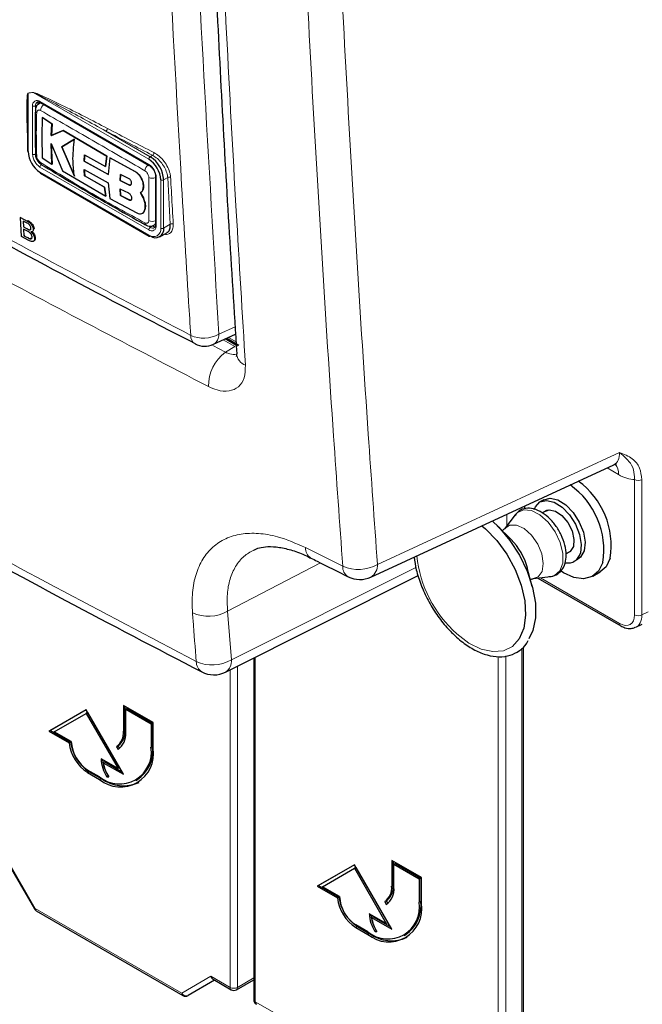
# Paper-space layout 'Blatt2' of a CAD drawing. Header units: millimetres. Extents: x 5 to 418, y 2 to 292.
# Tile 5 of 68: x 122 to 137, y 100 to 124. Entities that reach past the tile are written whole.
import ezdxf

# ---------------------------------------------------------------- set-up
doc = ezdxf.new("R2010")
doc.units = ezdxf.units.MM

psp = doc.layouts.new('Blatt2')

# ---------------------------------------------------------------- linework, layer by layer
at = {"color": 7, "linetype": 'Continuous', "lineweight": 18}
for p, q in [((122.136, 122.002), (122.014, 121.982)), ((122.014, 121.982), (122.014, 120.602)), ((124.878, 120.419), (122.136, 122.002)), ((122.12, 120.541), (122.12, 121.684)), ((122.244, 121.715), (122.191, 121.684)), ((122.191, 121.684), (122.191, 120.541)), ((122.297, 121.786), (124.878, 120.296)), ((123.863, 121.086), (124.913, 120.48)), ((124.913, 120.48), (124.968, 120.512)), ((124.878, 118.745), (122.297, 120.235)), ((122.297, 120.112), (124.878, 118.622)), ((124.551, 120.128), (124.553, 120.129)), ((124.403, 119.813), (124.405, 119.814)), ((125.055, 119.99), (125.055, 118.847)), ((125.161, 118.786), (125.161, 119.929)), ((125.328, 119.984), (125.231, 119.929)), ((125.231, 119.929), (125.231, 118.786)), ((125.389, 118.877), (125.328, 119.984)), ((124.408, 119.455), (124.41, 119.456)), ((121.993, 118.953), (122.01, 118.964)), ((124.852, 118.841), (124.913, 118.806)), ((124.966, 118.837), (124.913, 118.806)), ((125.231, 118.786), (125.389, 118.877)), ((121.993, 118.768), (122.009, 118.779)), ((122.018, 118.552), (122.034, 118.564)), ((126.54, 116.271), (126.925, 116.449)), ((126.92, 115.98), (126.646, 116.138)), ((126.767, 116.194), (126.948, 116.09)), ((126.399, 116), (126.698, 115.843)), ((126.698, 115.843), (126.92, 115.98)), ((130.304, 110.812), (136.046, 113.467)), ((136.023, 112.944), (135.749, 113.102)), ((136.403, 109.617), (136.403, 112.824)), ((136.575, 112.821), (136.575, 109.614)), ((133.37, 112.003), (133.37, 111.725)), ((128.598, 111.21), (129.48, 110.768)), ((126.747, 109.705), (128.95, 110.85)), ((126.838, 108.551), (131.216, 110.742)), ((134.171, 110.498), (136.049, 109.413)), ((126.747, 109.705), (126.838, 108.551)), ((136.575, 109.614), (136.727, 109.69)), ((133.768, 108.865), (133.768, 96.766)), ((127.404, 108.613), (127.404, 100.44)), ((133.17, 97.111), (133.17, 108.626)), ((133.345, 108.645), (133.345, 97.111)), ((126.982, 108.401), (126.982, 100.784)), ((126.806, 100.785), (126.806, 108.313)), ((124.312, 106.877), (124.277, 106.857)), ((124.966, 106.5), (124.931, 106.479)), ((123.464, 105.898), (123.428, 105.877)), ((123.746, 105.734), (123.711, 105.714)), ((121.495, 103.852), (122.184, 102.657)), ((130.676, 103.204), (130.641, 103.183)), ((131.33, 102.826), (131.295, 102.806)), ((122.184, 102.657), (122.164, 102.646)), ((122.184, 102.657), (125.662, 100.649)), ((129.828, 102.224), (129.792, 102.203)), ((130.11, 102.06), (130.075, 102.04)), ((125.662, 100.649), (126.352, 101.048)), ((126.352, 101.048), (126.806, 100.785)), ((126.982, 100.784), (127.368, 101.007)), ((127.404, 100.44), (127.858, 100.178))]:
    psp.add_line(p, q, dxfattribs=at)
at = {"color": 7, "linetype": 'Continuous', "lineweight": 25}
for p, q in [((122.313, 121.758), (122.275, 121.736)), ((122.307, 121.763), (124.888, 120.273)), ((122.352, 121.405), (122.354, 121.406)), ((122.582, 121.261), (122.352, 121.405)), ((122.354, 121.406), (122.584, 121.262)), ((121.999, 121.388), (121.999, 120.623)), ((122.565, 120.983), (122.582, 121.261)), ((122.584, 121.262), (122.567, 120.984)), ((122.582, 121.261), (122.584, 121.262)), ((122.844, 121.098), (122.565, 120.983)), ((122.565, 120.983), (122.567, 120.984)), ((122.567, 120.984), (122.846, 121.099)), ((122.844, 121.098), (122.846, 121.099)), ((123.88, 120.491), (122.844, 121.098)), ((122.846, 121.099), (123.882, 120.492)), ((122.56, 120.792), (122.835, 120.148)), ((122.581, 120.305), (122.56, 120.792)), ((122.562, 120.793), (122.583, 120.306)), ((123.118, 120.897), (122.813, 120.712)), ((122.813, 120.712), (122.815, 120.713)), ((122.813, 120.712), (123.115, 120.015)), ((122.815, 120.713), (123.119, 120.898)), ((123.116, 120.016), (122.815, 120.713)), ((122.186, 120.546), (122.186, 120.549)), ((123.345, 120.374), (123.357, 120.526)), ((123.359, 120.527), (123.347, 120.375)), ((123.357, 120.526), (123.85, 120.248)), ((123.85, 120.248), (123.88, 120.491)), ((123.882, 120.492), (123.852, 120.249)), ((123.88, 120.491), (123.882, 120.492)), ((122.352, 120.449), (122.581, 120.305)), ((122.581, 120.305), (122.583, 120.306)), ((123.345, 120.374), (123.347, 120.375)), ((123.918, 120.055), (123.345, 120.374)), ((123.347, 120.375), (123.92, 120.056)), ((123.85, 120.248), (123.852, 120.249)), ((123.957, 120.449), (123.918, 120.055)), ((123.957, 120.449), (123.959, 120.45)), ((124.551, 120.128), (123.957, 120.449)), ((123.959, 120.45), (124.553, 120.129)), ((122.307, 120.089), (124.888, 118.599)), ((122.835, 120.148), (123.859, 119.546)), ((123.344, 120.176), (123.918, 119.857)), ((123.357, 120.023), (123.344, 120.176)), ((123.346, 120.177), (123.358, 120.024)), ((123.357, 120.023), (123.358, 120.024)), ((123.83, 119.756), (123.357, 120.023)), ((123.358, 120.024), (123.831, 119.757)), ((124.207, 120.059), (124.2, 119.914)), ((124.201, 119.915), (124.209, 120.06)), ((124.409, 119.956), (124.207, 120.059)), ((125.04, 120.011), (125.04, 118.867)), ((123.918, 119.857), (123.956, 119.492)), ((124.2, 119.914), (124.201, 119.915)), ((124.2, 119.914), (124.403, 119.813)), ((124.405, 119.814), (124.201, 119.915)), ((124.751, 119.784), (124.753, 119.785)), ((123.83, 119.756), (123.831, 119.757)), ((123.859, 119.546), (123.83, 119.756)), ((123.831, 119.757), (123.861, 119.547)), ((123.859, 119.546), (123.861, 119.547)), ((124.199, 119.713), (124.207, 119.558)), ((124.402, 119.612), (124.199, 119.713)), ((124.209, 119.559), (124.201, 119.714)), ((124.207, 119.558), (124.209, 119.559)), ((124.207, 119.558), (124.408, 119.455)), ((124.41, 119.456), (124.209, 119.559)), ((124.681, 119.625), (124.683, 119.626)), ((124.748, 119.504), (124.681, 119.625)), ((124.682, 119.626), (124.75, 119.505)), ((123.956, 119.492), (124.594, 119.148)), ((124.748, 119.504), (124.75, 119.505)), ((124.727, 119.137), (124.729, 119.138)), ((124.768, 119.184), (124.77, 119.185)), ((121.836, 119.037), (121.852, 119.049)), ((121.862, 118.585), (121.836, 119.037)), ((121.836, 119.037), (121.993, 118.953)), ((121.978, 118.91), (121.898, 118.953)), ((121.898, 118.953), (121.906, 118.814)), ((121.906, 118.814), (121.923, 118.826)), ((125, 118.853), (125.038, 118.875)), ((121.906, 118.814), (121.993, 118.768)), ((122.002, 118.712), (121.909, 118.762)), ((121.909, 118.762), (121.918, 118.605)), ((121.918, 118.605), (121.935, 118.617)), ((121.918, 118.605), (122.018, 118.552)), ((122.043, 118.746), (122.06, 118.757)), ((122.116, 118.705), (122.135, 118.718)), ((122.139, 118.761), (122.156, 118.773)), ((125.138, 118.58), (125.306, 118.676)), ((122.02, 118.5), (121.862, 118.585)), ((122.054, 118.535), (122.07, 118.546)), ((122.14, 118.473), (122.159, 118.487)), ((122.167, 118.547), (122.184, 118.558)), ((126.415, 116.031), (126.936, 116.272)), ((126.984, 115.987), (126.688, 116.158)), ((126.726, 116.175), (127.017, 116.007)), ((130.148, 110.513), (135.91, 113.177)), ((134.247, 112.344), (134.159, 112.293)), ((133.8, 112.135), (133.797, 112.2)), ((134.326, 112.101), (134.21, 112.034)), ((133.571, 111.99), (133.318, 111.657)), ((133.472, 111.405), (133.146, 111.728)), ((134.775, 111.061), (134.888, 111.127)), ((134.971, 110.886), (135.06, 110.937)), ((133.976, 110.291), (133.858, 110.735)), ((126.7, 108.26), (131.269, 110.547)), ((134, 110.476), (134.414, 110.528)), ((134.11, 110.49), (136.075, 109.356)), ((135.411, 110.533), (135.587, 110.635)), ((136.435, 109.323), (136.586, 109.399)), ((133.732, 108.828), (133.732, 96.817)), ((127.368, 108.594), (127.368, 100.491)), ((124.984, 107.061), (124.277, 107.469)), ((124.277, 107.469), (124.277, 106.857)), ((124.312, 107.449), (124.312, 106.877)), ((124.365, 107.398), (124.33, 107.378)), ((124.365, 107.398), (124.966, 107.051)), ((123.393, 107.367), (122.509, 106.857)), ((123.393, 107.367), (122.544, 106.877)), ((122.637, 106.844), (123.393, 107.281)), ((124.277, 105.836), (123.393, 107.367)), ((123.428, 107.301), (123.393, 107.281)), ((123.393, 107.281), (124.149, 105.972)), ((123.428, 107.301), (124.184, 105.992)), ((124.33, 106.826), (124.33, 107.378)), ((124.33, 107.378), (124.931, 107.031)), ((124.966, 107.051), (124.931, 107.031)), ((124.931, 107.031), (124.931, 106.479)), ((124.966, 107.051), (124.966, 106.5)), ((124.984, 106.449), (124.984, 107.061)), ((122.544, 106.877), (122.509, 106.857)), ((122.509, 106.857), (122.99, 106.58)), ((122.544, 106.877), (123.025, 106.6)), ((123.039, 106.612), (122.637, 106.844)), ((123.025, 106.6), (122.99, 106.58)), ((124.146, 106.511), (124.111, 106.491)), ((124.111, 106.491), (124.149, 106.426)), ((124.146, 106.511), (124.183, 106.449)), ((124.149, 105.972), (123.746, 106.204)), ((123.835, 106.133), (123.799, 106.112)), ((123.799, 106.112), (124.277, 105.836)), ((123.835, 106.133), (124.241, 105.898)), ((124.184, 105.992), (124.149, 105.972)), ((123.711, 105.775), (123.428, 105.938)), ((123.428, 105.877), (123.711, 105.714)), ((123.464, 105.898), (123.746, 105.734)), ((123.915, 105.8), (123.881, 105.78)), ((123.881, 105.78), (123.928, 105.78)), ((124.574, 105.69), (124.609, 105.71)), ((121.49, 103.814), (122.164, 102.646)), ((129.757, 103.693), (128.873, 103.183)), ((129.757, 103.693), (128.908, 103.203)), ((130.641, 102.163), (129.757, 103.693)), ((131.348, 103.387), (130.641, 103.796)), ((130.641, 103.796), (130.641, 103.183)), ((130.676, 103.775), (130.676, 103.204)), ((130.729, 103.724), (130.694, 103.704)), ((130.694, 103.153), (130.694, 103.704)), ((130.694, 103.704), (131.295, 103.357)), ((130.729, 103.724), (131.33, 103.377)), ((129.001, 103.17), (129.757, 103.607)), ((129.792, 103.627), (129.757, 103.607)), ((129.757, 103.607), (130.513, 102.298)), ((129.792, 103.627), (130.548, 102.318)), ((128.908, 103.203), (128.873, 103.183)), ((128.908, 103.203), (129.389, 102.926)), ((131.33, 103.377), (131.295, 103.357)), ((131.295, 103.357), (131.295, 102.806)), ((131.33, 103.377), (131.33, 102.826)), ((131.348, 102.775), (131.348, 103.387)), ((128.873, 103.183), (129.353, 102.906)), ((129.403, 102.938), (129.001, 103.17)), ((129.389, 102.926), (129.353, 102.906)), ((130.51, 102.837), (130.475, 102.817)), ((130.475, 102.817), (130.513, 102.752)), ((130.51, 102.837), (130.547, 102.775)), ((122.21, 102.6), (125.688, 100.592)), ((130.513, 102.298), (130.11, 102.53)), ((130.075, 102.101), (129.792, 102.265)), ((130.199, 102.459), (130.163, 102.438)), ((130.163, 102.438), (130.641, 102.163)), ((130.199, 102.459), (130.605, 102.224)), ((130.548, 102.318), (130.513, 102.298)), ((129.792, 102.203), (130.075, 102.04)), ((129.828, 102.224), (130.11, 102.06)), ((130.279, 102.126), (130.245, 102.106)), ((130.245, 102.106), (130.292, 102.106)), ((130.938, 102.016), (130.973, 102.036)), ((126.44, 100.954), (125.815, 100.593)), ((126.404, 100.975), (126.832, 100.728)), ((126.957, 100.728), (127.368, 100.965))]:
    psp.add_line(p, q, dxfattribs=at)
at = {"color": 7, "linetype": 'Continuous', "lineweight": 25, "flags": 128}
for points in [[(134.021, 112.118), (134.049, 112.178), (134.159, 112.293), (134.312, 112.331), (134.494, 112.289), (134.683, 112.171), (134.859, 111.99), (135.003, 111.766), (135.1, 111.523), (135.139, 111.286), (135.116, 111.083)], [(134.247, 112.344), (134.401, 112.382), (134.582, 112.34), (134.771, 112.222), (134.947, 112.041), (135.092, 111.817), (135.189, 111.574), (135.228, 111.337), (135.204, 111.134)], [(134.242, 112.052), (134.253, 112.062), (134.373, 112.108), (134.523, 112.076), (134.68, 111.969), (134.818, 111.804), (134.919, 111.607), (134.965, 111.407), (134.951, 111.235)], [(133.024, 111.843), (133.18, 111.694), (133.445, 111.382), (133.673, 111.028), (133.856, 110.65), (133.983, 110.265), (134.049, 109.891), (134.051, 109.545), (133.988, 109.244), (133.898, 109.051)], [(132.78, 111.73), (132.864, 111.659), (133.133, 111.38), (133.372, 111.053), (133.568, 110.694), (133.712, 110.321), (133.797, 109.952), (133.818, 109.606), (133.774, 109.301), (133.668, 109.052), (133.666, 109.049)], [(134.951, 111.235), (134.878, 111.117), (134.804, 111.078)], [(135.204, 111.134), (135.122, 110.985), (135.06, 110.937)], [(135.825, 110.96), (135.725, 110.757), (135.587, 110.635)], [(135.649, 110.858), (135.548, 110.655), (135.393, 110.523), (135.193, 110.471), (134.962, 110.502), (134.717, 110.614), (134.662, 110.65)]]:
    psp.add_lwpolyline(points, dxfattribs=at)
at = {"color": 7, "linetype": 'Continuous', "lineweight": 18, "flags": 128}
for points in [[(133.571, 111.99), (133.617, 112.039), (133.768, 112.107), (133.954, 112.09), (134.156, 111.989), (134.351, 111.815), (134.518, 111.588), (134.64, 111.331), (134.703, 111.073), (134.699, 110.841), (134.631, 110.662), (134.504, 110.553), (134.414, 110.528)], [(133.319, 111.657), (133.438, 111.742), (133.6, 111.745), (133.781, 111.662), (133.957, 111.506), (134.104, 111.296), (134.202, 111.062), (134.238, 110.835), (134.207, 110.646), (134.113, 110.52), (133.997, 110.476)], [(133.666, 109.049), (133.504, 108.87), (133.291, 108.766), (133.04, 108.745), (132.763, 108.807), (132.474, 108.949), (132.188, 109.165)]]:
    psp.add_lwpolyline(points, dxfattribs=at)
at = {"color": 7, "linetype": 'Continuous', "lineweight": 18}
for centre, radius, start, end in [((121.96, 121.959), 0.0591, 22.6547, 26.0853), ((122.081, 121.979), 0.0592, 22.968, 26.4077), ((122.228, 121.702), 0.109, 50.7967, 189.214), ((122.155, 121.752), 0.0769, 242.6097, 297.3903), ((122.292, 121.694), 0.101, 127.2774, 185.4814), ((122.321, 121.783), 0.024, 172.7442, 235.9436), ((122.502, 121.56), 0.193, 125.9035, 175.5826), ((122.246, 121.577), 0.0604, 185.4722, 243.6168), ((123.817, 121.151), 0.0796, 305.3773, 359.8199), ((240.137, 343.348), 250.838, 242.38409, 242.66853), ((240.147, 343.367), 250.788, 242.38409, 242.66853), ((122.504, 120.558), 0.384, 182.6055, 237.3945), ((122.155, 120.609), 0.0769, 242.6097, 297.3903), ((122.248, 120.553), 0.0617, 186.4288, 242.9361), ((122.498, 120.555), 0.307, 182.6055, 237.3945), ((124.955, 120.415), 0.0768, 122.6055, 177.3945), ((124.921, 120.577), 0.0801, 305.7475, 359.8464), ((122.374, 120.231), 0.0768, 122.6055, 177.3945), ((122.371, 120.339), 0.061, 176.9635, 235.5577), ((124.987, 120.13), 0.2, 128.0586, 175.907), ((124.671, 119.973), 0.384, 2.6055, 57.3945), ((124.902, 120.293), 0.0239, 172.7016, 236.3692), ((125.065, 120.013), 0.0252, 185.8575, 245.6111), ((125.365, 119.921), 0.0737, 65.2349, 120.7657), ((124.965, 120.168), 0.2, 244.0544, 291.9319), ((125.196, 119.997), 0.0769, 242.6097, 297.3903), ((124.848, 118.908), 0.0604, 176.4645, 234.4832), ((124.961, 119.137), 0.192, 244.3934, 294.19), ((124.947, 118.829), 0.109, 230.7967, 9.214), ((125.065, 118.87), 0.0251, 185.6948, 245.6253), ((125.427, 118.814), 0.0736, 65.253, 120.867), ((124.955, 118.741), 0.0768, 122.6055, 177.3945), ((124.988, 118.758), 0.175, 230.7967, 9.214), ((124.902, 118.619), 0.024, 172.7442, 235.9436), ((124.971, 118.882), 0.0952, 232.5875, 297.5638), ((125.196, 118.854), 0.0769, 242.6097, 297.3903), ((126.179, 116.917), 0.74, 245.6558, 299.1837), ((126.289, 116.249), 0.251, 299.9621, 4.9775), ((126.095, 116.229), 0.222, 176.4011, 238.8326), ((127.299, 115.036), 1.006, 126.6566, 180.2855), ((127.284, 115.844), 0.327, 186.1107, 249.9351), ((135.68, 112.969), 0.344, 355.8367, 40.2576), ((136.491, 112.996), 0.194, 242.7384, 295.5295), ((128.864, 111.19), 0.266, 175.7494, 238.6524), ((134.104, 111.318), 2.882, 185.996, 228.3278), ((129.745, 110.748), 0.266, 175.6178, 238.6317), ((129.848, 111.613), 0.921, 246.4612, 299.6684), ((129.981, 110.79), 0.323, 300.9996, 3.94), ((126.29, 110.497), 0.915, 245.7488, 299.9991), ((136.491, 109.789), 0.194, 242.7384, 295.5295), ((136.11, 109.406), 0.0617, 173.7654, 234.8983), ((126.38, 109.341), 0.913, 245.7717, 300.1039), ((126.287, 108.5), 0.281, 178.2922, 237.0776), ((126.532, 108.518), 0.308, 302.9787, 6.1065), ((122.246, 102.651), 0.0628, 174.3177, 234.3701), ((125.767, 100.697), 0.115, 204.6715, 294.7694), ((125.725, 100.643), 0.0628, 174.3177, 234.3701), ((126.895, 100.956), 0.193, 242.6565, 296.7662), ((126.869, 100.779), 0.0628, 174.3177, 234.3701), ((126.923, 100.776), 0.0595, 305.5752, 7.7049), ((127.429, 100.497), 0.0617, 185.0787, 246.2415), ((127.467, 100.434), 0.0628, 174.3177, 234.3701)]:
    psp.add_arc(centre, radius, start, end, dxfattribs=at)
at = {"color": 7, "linetype": 'Continuous', "lineweight": 25}
for centre, radius, start, end in [((122.367, 121.72), 0.124, 150.6194, 182.409), ((122.024, 120.625), 0.0251, 185.6948, 245.6253), ((122.628, 120.63), 0.615, 182.6055, 237.3945), ((124.541, 119.897), 0.692, 2.6055, 57.3945), ((124.547, 119.901), 0.615, 2.6055, 57.3945), ((122.321, 120.109), 0.024, 172.7442, 235.9436), ((125.033, 118.941), 0.124, 237.5906, 269.4202), ((124.899, 118.622), 0.0251, 245.6929, 305.6176), ((125.037, 118.754), 0.197, 230.7967, 9.214), ((126.205, 116.485), 0.5, 242.6929, 294.8105), ((133.964, 111.258), 1.885, 350.9001, 54.2037), ((133.787, 111.156), 1.886, 350.8897, 54.8265), ((132.405, 110.342), 1.506, 15.1204, 44.8743), ((134.821, 111.15), 0.303, 258.522, 347.2481), ((129.886, 111.08), 0.625, 243.4895, 294.8105), ((126.42, 108.819), 0.625, 242.693, 296.5944), ((123.876, 106.818), 0.402, 305.698, 5.6204), ((123.912, 106.838), 0.402, 305.698, 5.6204), ((123.892, 106.783), 0.44, 305.698, 5.6204), ((123.957, 106.695), 0.974, 186.8334, 237.1491), ((123.992, 106.716), 0.974, 186.8334, 237.1491), ((123.884, 106.65), 0.845, 182.6055, 237.3945), ((124.187, 106.359), 0.753, 230.7967, 9.214), ((124.146, 106.395), 0.827, 304.0564, 7.2558), ((124.208, 106.323), 0.786, 230.7967, 9.214), ((124.581, 106.235), 0.835, 182.1237, 213.0088), ((124.569, 106.25), 0.788, 184.9135, 203.6401), ((124.579, 106.223), 0.787, 188.133, 214.2787), ((124.274, 106.47), 0.905, 234.3824, 294.3071), ((130.276, 103.164), 0.402, 305.698, 5.6204), ((130.24, 103.144), 0.402, 305.698, 5.6204), ((130.256, 103.11), 0.44, 305.698, 5.6204), ((130.321, 103.022), 0.974, 186.8334, 237.1491), ((130.356, 103.042), 0.974, 186.8334, 237.1491), ((130.248, 102.977), 0.845, 182.6055, 237.3945), ((130.551, 102.685), 0.753, 230.7967, 9.214), ((130.572, 102.649), 0.786, 230.7967, 9.214), ((130.51, 102.722), 0.827, 304.0564, 7.2558), ((122.272, 102.708), 0.125, 210, 240.0027), ((130.945, 102.561), 0.835, 182.1237, 213.0088), ((130.932, 102.576), 0.788, 184.9134, 203.637), ((130.943, 102.55), 0.787, 188.133, 214.2787), ((130.638, 102.796), 0.905, 234.3824, 294.3071), ((126.895, 100.836), 0.125, 240.0027, 299.9975), ((125.751, 100.7), 0.125, 240.0027, 300.0054), ((127.493, 100.491), 0.125, 180, 240.0027)]:
    psp.add_arc(centre, radius, start, end, dxfattribs=at)
at = {"color": 7, "linetype": 'Continuous', "lineweight": 18}
for centre, major_axis, ratio, start_param, end_param in [((135.579, 113.712), (-0.363, 0.517), 0.569649, 3.038808, 3.875138), ((136.021, 113.967), (-0.627, 1.086), 0.575802, 2.357645, 2.800952), ((136.049, 109.822), (-0.251, 0.433), 0.576854, 2.355515, 3.925398), ((136.137, 109.873), (-0.307, 0.545), 0.572991, 3.070865, 3.932757)]:
    psp.add_ellipse(centre, major_axis=major_axis, ratio=ratio, start_param=start_param, end_param=end_param, dxfattribs=at)
at = {"color": 7, "linetype": 'Continuous', "lineweight": 25}
psp.add_ellipse((126.44, 101.099), major_axis=(0, 0.133), ratio=0.717434, start_param=1.963397, end_param=2.748877, dxfattribs=at)
at = {"color": 7, "linetype": 'Continuous', "lineweight": 18}
for points, knots in [([(125.874, 116.243), (125.857, 116.506), (125.774, 117.82), (125.444, 123.353), (125.059, 131.301), (124.857, 138.261), (124.78, 140.934)], [0, 0, 0, 0, 0.032288, 0.161438, 0.678067, 1, 1, 1, 1]), ([(125.446, 140.946), (125.571, 136.801), (125.82, 128.51), (126.3, 120.351), (126.54, 116.271)], [0, 0, 0, 0, 0.4999, 1, 1, 1, 1]), ([(126.072, 140.351), (126.206, 136.107), (126.431, 129.007), (126.853, 120.772), (127.097, 116.753), (127.171, 115.536)], [0, 0, 0, 0, 0.508968, 0.851387, 1, 1, 1, 1]), ([(129.48, 110.768), (129.406, 111.797), (129.132, 115.624), (128.727, 122.292), (128.311, 130.798), (128.127, 136.521), (128.034, 139.383)], [0, 0, 0, 0, 0.109144, 0.406096, 0.703048, 1, 1, 1, 1]), ([(128.859, 139.404), (128.951, 136.545), (129.135, 130.826), (129.551, 122.327), (129.956, 115.664), (130.23, 111.84), (130.304, 110.812)], [0, 0, 0, 0, 0.296952, 0.593904, 0.890856, 1, 1, 1, 1]), ([(105.428, 128.046), (105.65, 127.903), (106.758, 127.188), (109.678, 125.347), (114.291, 122.571), (119.981, 119.339), (123.917, 117.271), (125.874, 116.243)], [0, 0, 0, 0, 0.0345662, 0.1728355, 0.4495496, 0.7262636, 1, 1, 1, 1]), ([(126.292, 115.031), (124.472, 115.975), (120.829, 117.865), (115.629, 120.779), (110.481, 123.812), (107.186, 125.91), (105.469, 127.003)], [0, 0, 0, 0, 0.249913, 0.500043, 0.739376, 1, 1, 1, 1]), ([(121.999, 121.009), (121.993, 121.168), (121.983, 121.398), (121.983, 121.665), (121.986, 121.802), (121.991, 121.883), (121.995, 121.93), (122, 121.961), (122.005, 121.978), (122.011, 121.984), (122.012, 121.985), (122.013, 121.985)], [0, 0, 0, 0, 0.470485, 0.682967, 0.812238, 0.890335, 0.937214, 0.965179, 0.993268, 0.998399, 1, 1, 1, 1]), ([(122.014, 121.982), (122.014, 121.982), (122.013, 121.98), (122.01, 121.971), (122.008, 121.953), (122.006, 121.928), (122.005, 121.911), (122.005, 121.903)], [0, 0, 0, 0, 0.01396, 0.065643, 0.386149, 0.715033, 1, 1, 1, 1]), ([(122.013, 121.985), (122.032, 121.988), (122.073, 121.995), (122.114, 122.001), (122.134, 122.005)], [0, 0, 0, 0, 0.488773, 1, 1, 1, 1]), ([(122.134, 122.005), (122.146, 122.003), (122.199, 121.992), (122.426, 121.885), (122.997, 121.619), (123.533, 121.34), (123.897, 121.151)], [0, 0, 0, 0, 0.021746, 0.094659, 0.385877, 1, 1, 1, 1]), ([(123.863, 121.086), (123.508, 121.281), (122.984, 121.568), (122.422, 121.86), (122.201, 121.977), (122.148, 121.997), (122.136, 122.002)], [0, 0, 0, 0, 0.614896, 0.90624, 0.97887, 1, 1, 1, 1]), ([(122.277, 121.733), (122.281, 121.737), (122.297, 121.75), (122.321, 121.747), (122.338, 121.745)], [0, 0, 0, 0, 0.2620615, 1, 1, 1, 1]), ([(103.822, 121.48), (105.599, 120.324), (109.153, 118.011), (114.358, 114.891), (119.942, 111.702), (123.766, 109.688), (126.005, 108.508)], [0, 0, 0, 0, 0.254363, 0.508991, 0.712442, 1, 1, 1, 1]), ([(122.219, 121.523), (122.216, 121.39), (122.206, 121.049), (122.214, 120.707), (122.219, 120.498)], [0, 0, 0, 0, 0.389865, 1, 1, 1, 1]), ([(122.31, 121.575), (122.3, 121.58), (122.28, 121.589), (122.254, 121.586), (122.233, 121.572), (122.222, 121.549), (122.22, 121.53), (122.219, 121.523)], [0, 0, 0, 0, 0.213396, 0.428592, 0.644319, 0.859268, 1, 1, 1, 1]), ([(124.788, 120.144), (124.369, 120.388), (123.532, 120.874), (122.717, 121.342), (122.31, 121.575)], [0, 0, 0, 0, 0.499896, 1, 1, 1, 1]), ([(123.453, 121.102), (123.51, 121.068), (123.623, 121), (123.741, 120.935), (123.799, 120.902)], [0, 0, 0, 0, 0.499979, 1, 1, 1, 1]), ([(122.219, 120.498), (122.221, 120.486), (122.223, 120.462), (122.239, 120.422), (122.262, 120.385), (122.287, 120.358), (122.303, 120.347), (122.31, 120.342)], [0, 0, 0, 0, 0.213847, 0.429203, 0.644917, 0.859644, 1, 1, 1, 1]), ([(125.328, 119.984), (125.325, 120.011), (125.316, 120.079), (125.27, 120.199), (125.188, 120.329), (125.083, 120.442), (125.006, 120.488), (124.968, 120.512)], [0, 0, 0, 0, 0.139387, 0.354958, 0.570297, 0.785163, 1, 1, 1, 1]), ([(125.001, 120.576), (125.044, 120.55), (125.128, 120.498), (125.244, 120.372), (125.334, 120.228), (125.384, 120.093), (125.393, 120.018), (125.396, 119.988)], [0, 0, 0, 0, 0.214859, 0.429705, 0.645015, 0.860585, 1, 1, 1, 1]), ([(122.31, 120.342), (122.717, 120.092), (123.531, 119.592), (124.369, 119.138), (124.788, 118.912)], [0, 0, 0, 0, 0.4998954, 1, 1, 1, 1]), ([(124.878, 119.988), (124.877, 120.001), (124.875, 120.025), (124.859, 120.065), (124.837, 120.102), (124.812, 120.129), (124.795, 120.14), (124.788, 120.144)], [0, 0, 0, 0, 0.2138434, 0.4291998, 0.6449158, 0.8596443, 1, 1, 1, 1]), ([(124.878, 118.963), (124.878, 119.094), (124.879, 119.431), (124.878, 119.777), (124.878, 119.988)], [0, 0, 0, 0, 0.389866, 1, 1, 1, 1]), ([(125.396, 119.988), (125.398, 119.962), (125.405, 119.83), (125.425, 119.461), (125.445, 119.118), (125.458, 118.881)], [0, 0, 0, 0, 0.071295, 0.356473, 1, 1, 1, 1]), ([(124.788, 118.912), (124.798, 118.907), (124.819, 118.898), (124.845, 118.901), (124.866, 118.916), (124.876, 118.938), (124.878, 118.956), (124.878, 118.963)], [0, 0, 0, 0, 0.213395, 0.42859, 0.644316, 0.859265, 1, 1, 1, 1]), ([(125.04, 118.909), (125.036, 118.896), (125.028, 118.871), (125.008, 118.861), (124.999, 118.856)], [0, 0, 0, 0, 0.501492, 1, 1, 1, 1]), ([(125.458, 118.881), (125.456, 118.838), (125.453, 118.753), (125.395, 118.67), (125.322, 118.63), (125.264, 118.638), (125.244, 118.641)], [0, 0, 0, 0, 0.284595, 0.569208, 0.853206, 1, 1, 1, 1]), ([(126.957, 115.799), (126.954, 115.798), (126.915, 115.779), (126.822, 115.794), (126.733, 115.829), (126.698, 115.843)], [0, 0, 0, 0, 0.044643, 0.61835, 1, 1, 1, 1]), ([(126.292, 115.031), (126.362, 115), (126.536, 114.923), (126.793, 114.907), (127.017, 115.008), (127.161, 115.221), (127.168, 115.431), (127.171, 115.536)], [0, 0, 0, 0, 0.142374, 0.356658, 0.571005, 0.785548, 1, 1, 1, 1]), ([(136.046, 113.467), (136.046, 113.466), (136.154, 113.426), (136.34, 113.346), (136.538, 113.13), (136.563, 112.919), (136.575, 112.821)], [0, 0, 0, 0, 0.00199, 0.406331, 0.722166, 1, 1, 1, 1]), ([(136.403, 112.824), (136.399, 112.906), (136.391, 113.088), (136.282, 113.248), (136.164, 113.367), (136.082, 113.437), (136.046, 113.466), (136.046, 113.467)], [0, 0, 0, 0, 0.259618, 0.570647, 0.824142, 0.998062, 1, 1, 1, 1]), ([(125.914, 109.663), (125.909, 109.828), (125.899, 110.157), (125.986, 110.586), (126.149, 110.95), (126.387, 111.237), (126.695, 111.436), (127.06, 111.546), (127.477, 111.559), (127.987, 111.478), (128.373, 111.309), (128.598, 111.21)], [0, 0, 0, 0, 0.106791, 0.21358, 0.320429, 0.427277, 0.53375, 0.640224, 0.746388, 0.852555, 1, 1, 1, 1]), ([(127.367, 111.154), (127.286, 111.108), (127.116, 111.011), (126.929, 110.774), (126.796, 110.472), (126.728, 110.115), (126.741, 109.842), (126.747, 109.705)], [0, 0, 0, 0, 0.18533, 0.388965, 0.592606, 0.796299, 1, 1, 1, 1]), ([(126.005, 108.508), (125.979, 108.834), (125.949, 109.219), (125.919, 109.604), (125.914, 109.663)], [0, 0, 0, 0, 0.846036, 1, 1, 1, 1])]:
    psp.add_open_spline(points, degree=3, knots=knots, dxfattribs=at)
at = {"color": 7, "linetype": 'Continuous', "lineweight": 25}
for points, knots in [([(125.863, 140.624), (125.893, 139.49), (125.976, 136.364), (126.165, 131.163), (126.437, 125.038), (126.705, 119.882), (126.901, 116.822), (126.965, 115.809)], [0, 0, 0, 0, 0.135578, 0.373704, 0.625385, 0.875953, 1, 1, 1, 1]), ([(105.532, 127.846), (105.579, 127.815), (106.593, 127.149), (108.627, 125.874), (111.638, 124.023), (114.708, 122.208), (117.826, 120.423), (121, 118.67), (123.718, 117.21), (125.398, 116.346), (125.983, 116.046)], [0, 0, 0, 0, 0.007316, 0.159791, 0.31208, 0.464128, 0.615833, 0.767297, 0.919011, 1, 1, 1, 1]), ([(122.005, 121.903), (122.004, 121.895), (122.003, 121.862), (122.001, 121.785), (121.999, 121.644), (121.999, 121.507), (122, 121.414), (122.001, 121.393)], [0, 0, 0, 0, 0.045133, 0.20009, 0.457234, 0.880512, 1, 1, 1, 1]), ([(122.277, 121.733), (122.263, 121.725), (122.23, 121.706), (122.201, 121.654), (122.185, 121.607), (122.188, 121.579), (122.189, 121.572)], [0, 0, 0, 0, 0.25057, 0.570583, 0.893508, 1, 1, 1, 1]), ([(122.232, 121.774), (122.236, 121.776), (122.245, 121.783), (122.272, 121.781), (122.297, 121.768), (122.307, 121.763)], [0, 0, 0, 0, 0.290447, 0.725469, 1, 1, 1, 1]), ([(122.187, 121.572), (122.185, 121.488), (122.179, 121.143), (122.185, 120.805), (122.189, 120.549)], [0, 0, 0, 0, 0.243253, 1, 1, 1, 1]), ([(122.352, 121.405), (122.348, 121.276), (122.336, 120.951), (122.346, 120.638), (122.352, 120.449)], [0, 0, 0, 0, 0.394461, 1, 1, 1, 1]), ([(103.948, 121.236), (104.202, 121.069), (105.37, 120.304), (107.463, 118.944), (110.347, 117.145), (113.349, 115.331), (116.476, 113.507), (119.658, 111.715), (122.872, 109.964), (125.053, 108.827), (126.134, 108.264)], [0, 0, 0, 0, 0.036629, 0.168066, 0.299297, 0.439998, 0.58067, 0.721289, 0.861869, 1, 1, 1, 1]), ([(123.115, 120.015), (123.099, 120.131), (123.062, 120.403), (123.097, 120.717), (123.118, 120.897)], [0, 0, 0, 0, 0.427265, 1, 1, 1, 1]), ([(122.189, 120.546), (122.189, 120.534), (122.188, 120.493), (122.215, 120.422), (122.264, 120.341), (122.313, 120.307), (122.336, 120.291)], [0, 0, 0, 0, 0.127304, 0.412419, 0.716981, 1, 1, 1, 1]), ([(122.337, 120.29), (122.558, 120.157), (123.333, 119.692), (124.163, 119.217), (124.778, 118.878), (124.814, 118.859)], [0, 0, 0, 0, 0.272448, 0.957166, 1, 1, 1, 1]), ([(124.888, 120.273), (124.902, 120.264), (124.932, 120.244), (124.977, 120.192), (125.015, 120.126), (125.037, 120.061), (125.039, 120.026), (125.04, 120.011)], [0, 0, 0, 0, 0.178594, 0.391157, 0.611318, 0.832978, 1, 1, 1, 1]), ([(124.751, 119.784), (124.749, 119.812), (124.746, 119.866), (124.712, 119.955), (124.661, 120.036), (124.604, 120.095), (124.566, 120.118), (124.551, 120.128)], [0, 0, 0, 0, 0.214509, 0.429016, 0.643582, 0.858182, 1, 1, 1, 1]), ([(124.553, 120.129), (124.576, 120.114), (124.622, 120.084), (124.682, 120.01), (124.727, 119.926), (124.75, 119.848), (124.752, 119.803), (124.753, 119.785)], [0, 0, 0, 0, 0.214477, 0.42895, 0.643502, 0.858104, 1, 1, 1, 1]), ([(124.403, 119.813), (124.41, 119.81), (124.425, 119.804), (124.445, 119.807), (124.46, 119.818), (124.469, 119.836), (124.471, 119.86), (124.466, 119.887), (124.454, 119.913), (124.436, 119.936), (124.42, 119.95), (124.411, 119.955), (124.409, 119.956)], [0, 0, 0, 0, 0.107912, 0.215822, 0.323761, 0.431549, 0.539075, 0.646322, 0.753351, 0.860271, 0.967232, 1, 1, 1, 1]), ([(124.451, 119.812), (124.451, 119.812), (124.447, 119.807), (124.433, 119.806), (124.417, 119.808), (124.407, 119.813), (124.405, 119.814)], [0, 0, 0, 0, 0.001594, 0.431502, 0.862221, 1, 1, 1, 1]), ([(124.681, 119.625), (124.697, 119.638), (124.731, 119.665), (124.75, 119.726), (124.751, 119.769), (124.751, 119.784)], [0, 0, 0, 0, 0.392094, 0.784219, 1, 1, 1, 1]), ([(124.753, 119.785), (124.751, 119.758), (124.749, 119.703), (124.719, 119.652), (124.692, 119.633), (124.682, 119.626)], [0, 0, 0, 0, 0.391291, 0.782566, 1, 1, 1, 1]), ([(124.408, 119.455), (124.417, 119.452), (124.433, 119.445), (124.455, 119.448), (124.471, 119.459), (124.479, 119.479), (124.48, 119.505), (124.472, 119.534), (124.456, 119.563), (124.435, 119.589), (124.416, 119.605), (124.405, 119.61), (124.402, 119.612)], [0, 0, 0, 0, 0.107231, 0.21447, 0.32152, 0.428467, 0.535455, 0.642599, 0.74998, 0.857627, 0.96549, 1, 1, 1, 1]), ([(124.461, 119.453), (124.461, 119.453), (124.457, 119.448), (124.441, 119.447), (124.424, 119.45), (124.413, 119.455), (124.41, 119.456)], [0, 0, 0, 0, 0.0125344, 0.4404987, 0.868654, 1, 1, 1, 1]), ([(124.768, 119.184), (124.779, 119.213), (124.801, 119.271), (124.793, 119.386), (124.763, 119.466), (124.748, 119.504)], [0, 0, 0, 0, 0.340601, 0.681211, 1, 1, 1, 1]), ([(124.75, 119.505), (124.765, 119.464), (124.796, 119.382), (124.801, 119.267), (124.78, 119.212), (124.77, 119.185)], [0, 0, 0, 0, 0.340679, 0.681373, 1, 1, 1, 1]), ([(124.594, 119.148), (124.616, 119.139), (124.658, 119.121), (124.714, 119.126), (124.75, 119.151), (124.763, 119.175), (124.768, 119.184)], [0, 0, 0, 0, 0.284973, 0.5699439, 0.8549594, 1, 1, 1, 1]), ([(124.77, 119.185), (124.761, 119.168), (124.751, 119.147), (124.731, 119.141), (124.728, 119.14)], [0, 0, 0, 0, 0.84971, 1, 1, 1, 1]), ([(122.08, 118.787), (122.078, 118.8), (122.075, 118.819), (122.061, 118.847), (122.031, 118.884), (122.002, 118.899), (121.978, 118.91)], [0, 0, 0, 0, 0.249512, 0.375019, 0.500244, 1, 1, 1, 1]), ([(121.993, 118.953), (122.012, 118.942), (122.049, 118.921), (122.099, 118.87), (122.131, 118.811), (122.136, 118.777), (122.139, 118.761)], [0, 0, 0, 0, 0.281116, 0.560026, 0.780112, 1, 1, 1, 1]), ([(122.01, 118.965), (122.029, 118.954), (122.066, 118.933), (122.116, 118.882), (122.148, 118.823), (122.153, 118.789), (122.156, 118.773)], [0, 0, 0, 0, 0.281116, 0.560026, 0.780112, 1, 1, 1, 1]), ([(124.815, 118.861), (124.827, 118.854), (124.859, 118.834), (124.918, 118.828), (124.972, 118.835), (124.994, 118.852), (124.999, 118.856)], [0, 0, 0, 0, 0.2109835, 0.5722953, 0.9067159, 1, 1, 1, 1]), ([(125.04, 118.867), (125.039, 118.853), (125.036, 118.824), (125.025, 118.803), (125.016, 118.8), (125.013, 118.798)], [0, 0, 0, 0, 0.370052, 0.797059, 1, 1, 1, 1]), ([(125.303, 118.681), (125.312, 118.685), (125.349, 118.699), (125.385, 118.765), (125.388, 118.84), (125.389, 118.877)], [0, 0, 0, 0, 0.141527, 0.570733, 1, 1, 1, 1]), ([(121.993, 118.768), (122.002, 118.762), (122.019, 118.753), (122.036, 118.748), (122.043, 118.746)], [0, 0, 0, 0, 0.560393, 1, 1, 1, 1]), ([(122.108, 118.579), (122.106, 118.593), (122.103, 118.613), (122.088, 118.642), (122.058, 118.682), (122.027, 118.699), (122.002, 118.712)], [0, 0, 0, 0, 0.2498018, 0.3755461, 0.5011539, 1, 1, 1, 1]), ([(122.043, 118.746), (122.05, 118.745), (122.063, 118.744), (122.079, 118.756), (122.08, 118.775), (122.08, 118.787)], [0, 0, 0, 0, 0.280869, 0.561063, 1, 1, 1, 1]), ([(122.06, 118.758), (122.067, 118.757), (122.077, 118.755), (122.083, 118.76), (122.085, 118.762)], [0, 0, 0, 0, 0.692528, 1, 1, 1, 1]), ([(122.139, 118.761), (122.139, 118.75), (122.138, 118.728), (122.12, 118.701), (122.096, 118.699), (122.082, 118.697)], [0, 0, 0, 0, 0.280336, 0.5608, 1, 1, 1, 1]), ([(122.082, 118.697), (122.094, 118.686), (122.119, 118.663), (122.147, 118.621), (122.163, 118.58), (122.166, 118.558), (122.167, 118.547)], [0, 0, 0, 0, 0.2802111, 0.5596695, 0.7797087, 1, 1, 1, 1]), ([(122.117, 118.691), (122.123, 118.685), (122.142, 118.668), (122.164, 118.633), (122.18, 118.592), (122.183, 118.57), (122.184, 118.558)], [0, 0, 0, 0, 0.16189, 0.487287, 0.743497, 1, 1, 1, 1]), ([(122.018, 118.552), (122.024, 118.548), (122.036, 118.542), (122.048, 118.537), (122.054, 118.535)], [0, 0, 0, 0, 0.560099, 1, 1, 1, 1]), ([(122.167, 118.547), (122.167, 118.532), (122.166, 118.504), (122.148, 118.475), (122.101, 118.46), (122.053, 118.484), (122.02, 118.5)], [0, 0, 0, 0, 0.187143, 0.374319, 0.560786, 1, 1, 1, 1]), ([(122.054, 118.535), (122.063, 118.532), (122.081, 118.527), (122.099, 118.537), (122.108, 118.556), (122.108, 118.572), (122.108, 118.579)], [0, 0, 0, 0, 0.28029, 0.559018, 0.779402, 1, 1, 1, 1]), ([(122.071, 118.547), (122.08, 118.544), (122.095, 118.539), (122.105, 118.546), (122.109, 118.548)], [0, 0, 0, 0, 0.618149, 1, 1, 1, 1]), ([(122.184, 118.558), (122.184, 118.545), (122.182, 118.517), (122.171, 118.492), (122.159, 118.489), (122.158, 118.488)], [0, 0, 0, 0, 0.467062, 0.934208, 1, 1, 1, 1]), ([(126.957, 115.808), (126.957, 115.782), (126.957, 115.74), (126.958, 115.745), (126.958, 115.747)], [0, 0, 0, 0, 0.627567, 1, 1, 1, 1]), ([(135.91, 113.176), (135.91, 113.177), (135.932, 113.193), (135.981, 113.193), (135.975, 113.194), (135.973, 113.194)], [0, 0, 0, 0, 0.006484, 0.729761, 1, 1, 1, 1]), ([(134.369, 110.527), (134.374, 110.527), (134.436, 110.517), (134.553, 110.562), (134.686, 110.67), (134.764, 110.837), (134.788, 111.039), (134.756, 111.272), (134.667, 111.515), (134.531, 111.745), (134.359, 111.939), (134.163, 112.08), (133.965, 112.15), (133.778, 112.142), (133.637, 112.078), (133.587, 112), (133.57, 111.974)], [0, 0, 0, 0, 0.006383, 0.078083, 0.154065, 0.227974, 0.305616, 0.387939, 0.471254, 0.554435, 0.637981, 0.722468, 0.808611, 0.881976, 0.961101, 1, 1, 1, 1]), ([(133.316, 111.654), (133.316, 111.654), (133.313, 111.65), (133.288, 111.63), (133.264, 111.612)], [0, 0, 0, 0, 0.0713263, 1, 1, 1, 1]), ([(127.368, 111.153), (127.411, 111.173), (127.501, 111.215), (127.701, 111.241), (127.966, 111.228), (128.279, 111.152), (128.538, 111.06), (128.691, 110.976), (128.726, 110.957)], [0, 0, 0, 0, 0.164275, 0.35131, 0.552264, 0.749281, 0.942964, 1, 1, 1, 1]), ([(128.725, 110.963), (128.774, 110.939), (129.066, 110.79), (129.361, 110.644), (129.607, 110.521)], [0, 0, 0, 0, 0.165635, 1, 1, 1, 1]), ([(131.175, 110.988), (131.188, 110.888), (131.218, 110.671), (131.332, 110.321), (131.495, 109.961), (131.703, 109.62), (131.933, 109.322), (132.101, 109.162), (132.178, 109.088)], [0, 0, 0, 0, 0.14859, 0.32387, 0.498861, 0.673749, 0.848773, 1, 1, 1, 1]), ([(133.934, 110.449), (133.941, 110.454), (133.963, 110.471), (133.982, 110.472), (133.995, 110.473)], [0, 0, 0, 0, 0.318267, 1, 1, 1, 1]), ([(136.075, 109.356), (136.106, 109.34), (136.187, 109.3), (136.308, 109.278), (136.384, 109.309), (136.412, 109.321)], [0, 0, 0, 0, 0.2799476, 0.7313706, 1, 1, 1, 1]), ([(132.178, 109.088), (132.227, 109.047), (132.368, 108.927), (132.613, 108.772), (132.905, 108.653), (133.189, 108.61), (133.453, 108.644), (133.675, 108.759), (133.819, 108.885), (133.869, 108.984), (133.88, 109.005)], [0, 0, 0, 0, 0.078559, 0.228192, 0.378652, 0.529074, 0.677185, 0.820823, 0.961517, 1, 1, 1, 1])]:
    psp.add_open_spline(points, degree=3, knots=knots, dxfattribs=at)

doc.saveas('drawing.dxf')
